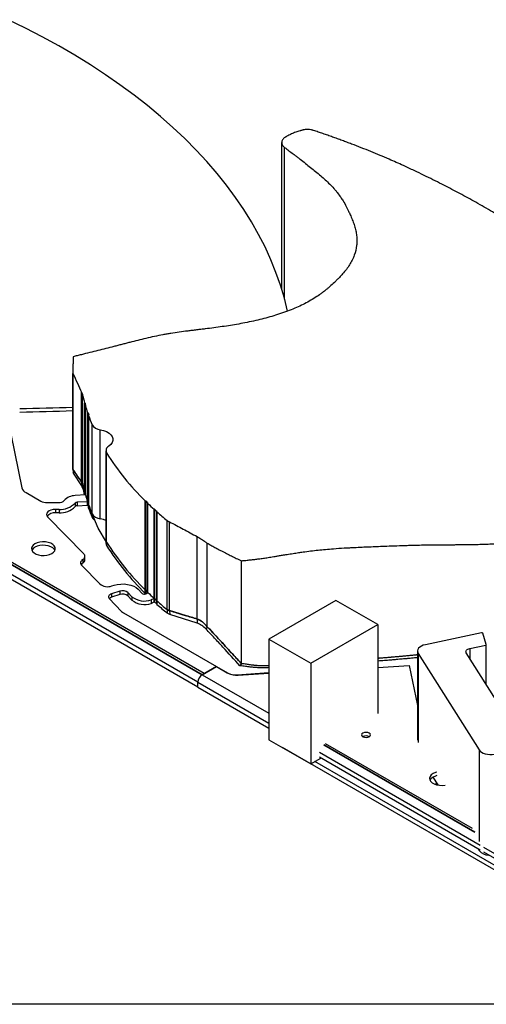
# Model space of a CAD drawing. Header units: inches. Extents: x 0.7 to 43.6, y 0.3 to 38.8.
# Tile 27 of 97: x 21.7 to 26.6, y 0.5 to 10.9. Entities that reach past the tile are written whole.
import ezdxf

# ---------------------------------------------------------------- set-up
doc = ezdxf.new("R2010")
doc.units = ezdxf.units.IN
doc.header["$MEASUREMENT"] = 0
doc.layers.add('SID-M-S', color=90, linetype='Continuous')

msp = doc.modelspace()

# ---------------------------------------------------------------- linework, layer by layer
at = {"color": 174, "linetype": 'Continuous', "lineweight": 25}
msp.add_line((43.31243, 0.500004), (0.68743, 0.500004), dxfattribs=at)
at = {"layer": 'SID-M-S'}
for p, q in [((24.433705, 9.586619), (24.433705, 8.043404)), ((24.464954, 7.935558), (24.464954, 9.534829)), ((22.231765, 7.185672), (22.231765, 7.160576)), ((22.231616, 7.158719), (22.231616, 6.146683)), ((22.232392, 6.142868), (22.232392, 7.153725)), ((22.323373, 6.009562), (22.323373, 6.953429)), ((22.335107, 5.984688), (22.335107, 6.92371)), ((22.354797, 5.904945), (22.354797, 6.843967)), ((22.357548, 5.902221), (22.357548, 6.841243)), ((22.360301, 5.899492), (22.360301, 6.838514)), ((22.363469, 5.874033), (22.363469, 6.813055)), ((22.366193, 6.815743), (22.366193, 6.817134)), ((22.386347, 5.800827), (22.386347, 6.739849)), ((22.391927, 5.79742), (22.391927, 6.736442)), ((22.396855, 6.709793), (22.396855, 5.770771)), ((22.39698, 5.769983), (22.39698, 6.709005)), ((22.398962, 6.713522), (22.398962, 6.715178)), ((22.43427, 5.673091), (22.43427, 6.612113)), ((22.52076, 5.620661), (22.52076, 6.559683)), ((21.580882, 6.49779), (21.69514, 5.94646)), ((22.580149, 6.338191), (22.580149, 5.399169)), ((22.587347, 5.375036), (22.587347, 6.314058)), ((22.231641, 6.145791), (22.234741, 6.107271)), ((22.232392, 6.142868), (22.232156, 6.146691)), ((22.232392, 6.142868), (22.232198, 6.14602)), ((22.232392, 6.142868), (22.236867, 6.101779)), ((22.2344, 6.111502), (22.234495, 6.110009)), ((22.236867, 6.101779), (22.235221, 6.10749)), ((22.327084, 5.968332), (22.236867, 6.101779)), ((22.335107, 5.984688), (22.323373, 6.009562)), ((22.323373, 6.009562), (22.327084, 5.968332)), ((22.335107, 5.947944), (22.327084, 5.968332)), ((22.335107, 5.984688), (22.335107, 5.947944)), ((23.594954, 3.975354), (20.289229, 5.883708)), ((20.289229, 5.883708), (23.594954, 3.975354)), ((23.615706, 3.987333), (20.309981, 5.895687)), ((21.738012, 5.895516), (21.892787, 5.806167)), ((22.363469, 5.874033), (22.255568, 5.864694)), ((22.35899, 5.889475), (22.354797, 5.904945)), ((22.354797, 5.873282), (22.354797, 5.904945)), ((22.357548, 5.87352), (22.357548, 5.894795)), ((22.363469, 5.874033), (22.35899, 5.889475)), ((22.360301, 5.873759), (22.360301, 5.884956)), ((23.548992, 3.895745), (20.243268, 5.804099)), ((23.548992, 3.844711), (20.243268, 5.753065)), ((21.960895, 5.790281), (22.08374, 5.791519)), ((22.086178, 5.719522), (22.047351, 5.719131)), ((22.047351, 5.719131), (22.047351, 5.682387)), ((22.086178, 5.719522), (22.086178, 5.682777)), ((22.255096, 5.784903), (22.255096, 5.748159)), ((22.386581, 5.800128), (22.276558, 5.79361)), ((22.276558, 5.79361), (22.277618, 5.793621)), ((22.277618, 5.793621), (22.277618, 5.756877)), ((22.277618, 5.756929), (22.386581, 5.763384)), ((22.391521, 5.785389), (22.386347, 5.800827)), ((22.386581, 5.800128), (22.386364, 5.800825)), ((22.386581, 5.763384), (22.386581, 5.800128)), ((22.39698, 5.769983), (22.391521, 5.785389)), ((22.391927, 5.760675), (22.391927, 5.784244)), ((22.396855, 5.770337), (22.396855, 5.734027)), ((22.39698, 5.733239), (22.39698, 5.769983)), ((22.99458, 4.869981), (22.99458, 5.809003)), ((22.998905, 4.868022), (22.998905, 5.807044)), ((23.003215, 4.866077), (23.003215, 5.805099)), ((23.02236, 4.842959), (23.02236, 5.781981)), ((23.022427, 5.782044), (23.022427, 5.786508)), ((23.088729, 4.780933), (23.088729, 5.719954)), ((23.096046, 4.77894), (23.096046, 5.717962)), ((21.967202, 5.638127), (22.346705, 5.251394)), ((22.086178, 5.682777), (22.047351, 5.682387)), ((22.497174, 5.52173), (22.43427, 5.673091)), ((22.43427, 5.636346), (22.43427, 5.673091)), ((23.116091, 4.760644), (23.116091, 5.699666)), ((23.117028, 5.695797), (23.117028, 4.756775)), ((23.118212, 4.75444), (23.118212, 5.693462)), ((22.587347, 5.375036), (22.497174, 5.52173)), ((23.225588, 4.662883), (23.225588, 5.601905)), ((23.252476, 4.65145), (23.252476, 5.587402)), ((23.543014, 4.562745), (23.543014, 5.432326)), ((22.580149, 5.386745), (22.580149, 5.362425)), ((22.587347, 5.375036), (22.587347, 5.338292)), ((23.648849, 4.481761), (23.648849, 5.363303)), ((22.358917, 5.187902), (22.358917, 5.224647)), ((22.32461, 5.12643), (22.51512, 4.932291)), ((22.335657, 5.188912), (22.335657, 5.152168)), ((24.008764, 4.093659), (24.008764, 5.177031)), ((22.64248, 4.911577), (22.666305, 4.9192)), ((22.615079, 4.779812), (22.745693, 4.643783)), ((22.726904, 4.856848), (22.639442, 4.82886)), ((22.639442, 4.82886), (22.639442, 4.792116)), ((22.726904, 4.820104), (22.639442, 4.792116)), ((22.726904, 4.856848), (22.726904, 4.820104)), ((22.854343, 4.798547), (22.811868, 4.842783)), ((22.811868, 4.842783), (22.811868, 4.806039)), ((22.854343, 4.761803), (22.811868, 4.806039)), ((22.854343, 4.798547), (22.854343, 4.761803)), ((22.921198, 4.877007), (22.962982, 4.833491)), ((23.008345, 4.856427), (22.99458, 4.869981)), ((22.99458, 4.833236), (22.99458, 4.869981)), ((22.996996, 4.827874), (23.000633, 4.829041)), ((22.998905, 4.831277), (22.998905, 4.865722)), ((23.000633, 4.829041), (23.02236, 4.842959)), ((23.003215, 4.830696), (23.003215, 4.861478)), ((23.02236, 4.842959), (23.008345, 4.856427)), ((23.088729, 4.780933), (23.058471, 4.764861)), ((23.088729, 4.780933), (23.088729, 4.744188)), ((23.103348, 4.767641), (23.088729, 4.780933)), ((23.088729, 4.744188), (23.088729, 4.780933)), ((23.058471, 4.764861), (23.058471, 4.728117)), ((23.058471, 4.728117), (23.088729, 4.744188)), ((23.096046, 4.742195), (23.096046, 4.77428)), ((23.118212, 4.75444), (23.103348, 4.767641)), ((23.116091, 4.723899), (23.116091, 4.756323)), ((23.117028, 4.755491), (23.117028, 4.72003)), ((23.118212, 4.717695), (23.118212, 4.75444)), ((25.005632, 4.759258), (24.298525, 4.351054)), ((25.447927, 4.503926), (25.005632, 4.759258)), ((22.766632, 4.627742), (23.745839, 4.062458)), ((23.225588, 4.662883), (23.225588, 4.626138)), ((23.252476, 4.65145), (23.225588, 4.662883)), ((23.255826, 4.610071), (23.225588, 4.626138)), ((23.543014, 4.562745), (23.252476, 4.65145)), ((23.252476, 4.65145), (23.255826, 4.610071)), ((23.541919, 4.51974), (23.255826, 4.610071)), ((23.543014, 4.562745), (23.541919, 4.51974)), ((23.648849, 4.481761), (23.637157, 4.455443)), ((24.74082, 4.095722), (25.447927, 4.503926)), ((25.447927, 4.503926), (25.447927, 3.564904)), ((26.541332, 4.416573), (25.948904, 4.292095)), ((26.591614, 4.294016), (26.554592, 4.412176)), ((24.298525, 4.351054), (24.74082, 4.095722)), ((24.298525, 4.351054), (24.298525, 3.289551)), ((26.41818, 4.252472), (26.585194, 4.287564)), ((26.585194, 4.287564), (26.585194, 3.882081)), ((25.866656, 4.224286), (25.866656, 3.285264)), ((25.874195, 4.199605), (26.515482, 3.182469)), ((25.874195, 4.199605), (25.874195, 3.260583)), ((26.915232, 3.358613), (26.380825, 4.206227)), ((26.41818, 4.252472), (26.41818, 4.146979)), ((23.745839, 4.062458), (23.594954, 3.975354)), ((23.594954, 3.975354), (23.745839, 4.062458)), ((23.745839, 4.062458), (23.594954, 3.975354)), ((23.745839, 4.062458), (23.859907, 3.996607)), ((23.745839, 4.062458), (23.870658, 3.990401)), ((24.008764, 4.093657), (23.993402, 4.070678)), ((24.74082, 4.095722), (24.74082, 3.034219)), ((25.447927, 4.051169), (25.779329, 4.074079)), ((25.779329, 4.074079), (25.866656, 3.652697)), ((23.594954, 3.975354), (23.615706, 3.987333)), ((23.594954, 3.975354), (24.298525, 3.569191)), ((23.594954, 3.975354), (24.298525, 3.569191)), ((23.963529, 3.97601), (24.298525, 3.999755)), ((23.973909, 3.969777), (24.298525, 3.992218)), ((23.548992, 3.844711), (23.548992, 3.895745)), ((23.548992, 3.844711), (23.548992, 3.895745)), ((23.548992, 3.844711), (23.548992, 3.895745)), ((23.548992, 3.895745), (24.298525, 3.463049)), ((23.548992, 3.895745), (24.298525, 3.463049)), ((23.548992, 3.844711), (24.298525, 3.412015)), ((23.548992, 3.844711), (24.298525, 3.412015)), ((25.290684, 3.322987), (25.289414, 3.322224)), ((24.298525, 3.289551), (24.74082, 3.034219)), ((24.876938, 3.23528), (26.469961, 2.315647)), ((26.469961, 2.315647), (24.876938, 3.23528)), ((26.446211, 2.353318), (24.89769, 3.247259)), ((24.441714, 3.206873), (24.441714, 3.20689)), ((27.747438, 1.298519), (24.441714, 3.206873)), ((26.527528, 2.176273), (24.830976, 3.155671)), ((26.515482, 3.182469), (26.515482, 2.21697)), ((24.74082, 3.034219), (24.846889, 3.095451)), ((27.747438, 1.349552), (24.785007, 3.059728)), ((26.527528, 2.125239), (24.830976, 3.104637)), ((26.027926, 2.894271), (26.079363, 2.812688)), ((26.504353, 2.138618), (26.515482, 2.120965)), ((26.515482, 2.132193), (26.515482, 2.120965)), ((27.747438, 1.472034), (26.565769, 2.154196)), ((27.747438, 1.421), (26.565769, 2.103163))]:
    msp.add_line(p, q, dxfattribs=at)
at = {"layer": 'SID-M-S', "flags": 128}
for points in [[(24.495704, 7.810464), (24.462269, 7.945457), (24.421484, 8.08188), (24.37384, 8.21756), (24.319377, 8.352382), (24.258141, 8.486232), (24.190184, 8.618997), (24.115563, 8.750563), (24.034342, 8.880821), (23.94659, 9.009659), (23.85238, 9.136968), (23.751793, 9.262641), (23.644914, 9.386571), (23.531833, 9.508653), (23.412647, 9.628784), (23.287455, 9.746862), (23.156365, 9.862786), (23.019486, 9.97646), (22.876936, 10.087785), (22.728834, 10.196669), (22.575307, 10.30302), (22.416484, 10.406745), (22.2525, 10.50776), (22.083493, 10.605976), (21.909607, 10.701312), (21.730989, 10.793686), (21.547791, 10.883021)], [(22.52076, 6.559683), (22.555409, 6.551598), (22.586591, 6.539706), (22.61307, 6.524481), (22.633791, 6.506526), (22.647932, 6.486555), (22.654932, 6.465362), (22.654512, 6.443789), (22.646688, 6.422692), (22.631772, 6.40291), (22.610356, 6.385229)], [(22.047351, 5.719131), (22.023371, 5.717085), (22.001095, 5.711567), (21.982004, 5.702944), (21.967367, 5.691789), (21.958158, 5.678844), (21.95499, 5.66497), (21.958073, 5.65109), (21.967202, 5.638127)], [(22.39698, 5.769983), (22.396886, 5.770378), (22.396855, 5.770771)], [(22.39698, 5.769983), (22.396886, 5.770378), (22.396855, 5.770771)], [(22.39698, 5.733239), (22.396886, 5.733634), (22.396855, 5.734027)], [(22.580149, 5.603582), (22.555409, 5.612576), (22.52076, 5.620661)], [(22.580149, 5.603582), (22.555409, 5.612576), (22.52076, 5.620661)], [(21.832136, 5.356308), (21.813478, 5.342559), (21.801061, 5.326632), (21.795607, 5.309453), (21.797434, 5.292019), (21.806435, 5.275344), (21.822087, 5.260397), (21.84348, 5.248047), (21.869372, 5.239012), (21.898256, 5.233815), (21.928456, 5.232761), (21.958215, 5.235909), (21.985804, 5.243077), (22.00962, 5.253849), (22.028279, 5.267597), (22.040696, 5.283524), (22.046149, 5.300704), (22.044323, 5.318138), (22.035322, 5.334813), (22.01967, 5.349759), (21.998277, 5.362109), (21.972385, 5.371145), (21.9435, 5.376341), (21.913301, 5.377396), (21.883542, 5.374247), (21.855952, 5.367079), (21.832136, 5.356308)], [(22.042276, 5.286706), (22.035322, 5.298068), (22.01967, 5.313015), (21.998277, 5.325365), (21.972385, 5.334401), (21.9435, 5.339597), (21.913301, 5.340651), (21.883542, 5.337503), (21.855952, 5.330335), (21.832136, 5.319564)], [(22.666305, 4.9192), (22.700045, 4.927619), (22.735981, 4.932076), (22.772733, 4.9324), (22.808889, 4.928579), (22.843058, 4.920759), (22.873928, 4.909241), (22.900313, 4.894468), (22.921198, 4.877007)], [(22.639442, 4.82886), (22.62936, 4.824842), (22.620829, 4.819764), (22.614179, 4.813824), (22.609663, 4.807249), (22.607457, 4.800292), (22.607644, 4.793219), (22.610218, 4.786304), (22.615079, 4.779812)], [(25.948904, 4.292095), (25.92681, 4.285977), (25.907208, 4.277489), (25.890851, 4.266955), (25.878368, 4.254782), (25.870239, 4.241438), (25.866775, 4.227434), (25.868111, 4.213309), (25.874195, 4.199605)], [(26.585194, 4.287564), (26.586778, 4.287991), (26.58821, 4.28857), (26.589445, 4.289285), (26.590445, 4.290113), (26.59118, 4.291029), (26.591627, 4.292005), (26.591773, 4.293011), (26.591614, 4.294016)], [(26.380825, 4.206227), (26.377784, 4.213078), (26.377116, 4.220141), (26.378847, 4.227143), (26.382912, 4.233815), (26.389153, 4.239902), (26.397332, 4.245168), (26.407133, 4.249413), (26.41818, 4.252472)], [(25.290684, 3.359731), (25.280523, 3.350952), (25.276955, 3.340596), (25.280523, 3.330241), (25.290684, 3.321462), (25.305891, 3.315596), (25.32383, 3.313536), (25.341768, 3.315596), (25.356975, 3.321462), (25.367137, 3.330241), (25.370705, 3.340596), (25.367137, 3.350952), (25.356975, 3.359731), (25.341768, 3.365597), (25.32383, 3.367657), (25.305891, 3.365597), (25.290684, 3.359731)], [(26.515482, 3.182469), (26.52608, 3.169714), (26.540784, 3.158398), (26.55903, 3.148955), (26.580117, 3.141749), (26.603233, 3.137056), (26.627492, 3.135057), (26.651959, 3.135828), (26.675697, 3.13934)], [(26.030583, 2.932596), (26.011924, 2.918848), (25.999507, 2.902921), (25.994054, 2.885741), (25.995881, 2.868307), (26.004881, 2.851632), (26.020533, 2.836686), (26.041927, 2.824336), (26.067818, 2.8153), (26.096703, 2.810104), (26.126902, 2.809049), (26.156662, 2.812198), (26.156871, 2.812235)], [(26.071112, 2.948257), (26.054399, 2.943368), (26.030583, 2.932596)], [(26.071112, 2.911512), (26.054399, 2.906623), (26.030583, 2.895852)], [(26.071112, 2.825776), (26.054399, 2.820887), (26.052268, 2.820126)]]:
    msp.add_lwpolyline(points, dxfattribs=at)
at = {"layer": 'SID-M-S'}
for centre, radius, start, end in [((24.096128, 7.316216), 1.804233, 192.5650077, 195.1736487), ((21.304507, 30.495861), 23.716359, 270.8855168, 272.2407106), ((21.304507, 30.459117), 23.716359, 270.8855168, 272.2407106), ((22.359144, 6.845606), 0.004646, 200.6660068, 249.9129212), ((22.355955, 6.836883), 0.004642, 20.5718332, 69.9327747), ((24.127498, 7.313987), 1.830043, 195.0591052, 195.7534157), ((22.362493, 6.816655), 0.00373, 285.1611523, 7.3836936), ((24.154617, 7.332647), 1.86499, 196.1768644, 198.5332971), ((22.386182, 6.733307), 0.006545, 28.6216469, 88.5527883), ((24.183358, 7.317332), 1.883258, 197.965823, 198.6472398), ((22.399799, 6.709784), 0.002924, 128.5209528, 195.4508945), ((24.232389, 7.359761), 1.947359, 199.5222975, 202.5772936), ((22.396164, 6.714355), 0.002916, 308.457223, 16.384717), ((22.528277, 6.669636), 0.110209, 211.4628639, 266.0889457), ((22.632381, 6.338804), 0.051385, 115.3799788, 208.7875714), ((24.869922, 7.737823), 2.690214, 211.9539964, 225.8054006), ((21.774028, 5.969337), 0.082138, 196.1714443, 243.9929113), ((24.096128, 6.377194), 1.804233, 192.5650077, 195.1736487), ((24.096128, 6.377194), 1.804233, 192.5650077, 195.1736487), ((24.096128, 6.377194), 1.804233, 192.5650077, 195.1736487), ((24.095308, 6.340257), 1.80339, 192.5647025, 195.0111572), ((22.258758, 5.701958), 0.162767, 91.1231033, 136.8294069), ((22.359144, 5.906584), 0.004646, 200.6646889, 249.916561), ((22.359143, 5.906584), 0.004646, 200.6628349, 249.9174869), ((22.355955, 5.897861), 0.004642, 20.5718332, 69.9327747), ((22.355956, 5.897862), 0.004641, 20.5662691, 69.9355541), ((24.116225, 6.371883), 1.818356, 195.0576015, 195.437136), ((24.12299, 6.373737), 1.825372, 195.0586192, 195.4366955), ((24.154617, 6.393625), 1.86499, 196.1768644, 198.5332971), ((24.154617, 6.393625), 1.86499, 196.1768644, 198.5332971), ((24.154617, 6.393625), 1.86499, 196.1768644, 198.5332971), ((21.95678, 5.926587), 0.136368, 242.0129582, 271.7292083), ((22.088114, 5.863846), 0.072459, 266.5394231, 315.7874339), ((22.099296, 5.936528), 0.217402, 266.5408324, 315.7782381), ((22.099296, 5.899784), 0.217402, 266.5408324, 315.7782381), ((22.27587, 5.764687), 0.028987, 86.5408324, 135.7782381), ((22.27587, 5.727943), 0.028987, 86.5408324, 135.7782381), ((22.386182, 5.794285), 0.006545, 28.6216469, 88.5527883), ((22.386182, 5.794285), 0.006545, 28.6216469, 88.5527883), ((22.386251, 5.757601), 0.006455, 28.4426578, 87.0669153), ((24.181454, 6.377686), 1.881254, 197.9656195, 198.4460438), ((24.181454, 6.377686), 1.881254, 197.9656195, 198.4460438), ((24.181454, 6.340941), 1.881254, 197.9656195, 198.4460438), ((24.232389, 6.420739), 1.947359, 199.5222975, 202.5772936), ((24.232389, 6.420739), 1.947359, 199.5222975, 202.5772936), ((24.232389, 6.420739), 1.947359, 199.5222975, 202.5772936), ((24.232389, 6.383995), 1.947359, 199.5222975, 202.5772936), ((22.999977, 5.815164), 0.008191, 228.7855313, 262.4816238), ((22.997826, 5.798901), 0.008213, 48.989987, 82.4500878), ((25.240064, 8.097359), 3.202803, 225.7009521, 226.1792157), ((23.020569, 5.784271), 0.002908, 308.0328744, 50.274907), ((25.30263, 8.155349), 3.291277, 226.146084, 227.72753), ((23.089931, 5.709939), 0.010088, 52.6860065, 96.8409301), ((25.364804, 8.183528), 3.350564, 227.3804505, 227.8445451), ((22.03809, 5.581846), 0.100966, 84.7371355, 140.1804648), ((22.528277, 5.730614), 0.110209, 211.4628639, 266.0889457), ((22.528277, 5.730614), 0.110209, 211.4628639, 266.0889457), ((22.4982, 5.666188), 0.070552, 205.02262, 236.5208378), ((23.114295, 5.697324), 0.002951, 345.138015, 52.5172937), ((23.120003, 5.695811), 0.002954, 165.165148, 232.6753399), ((25.466197, 8.338386), 3.536758, 228.4034963, 230.6896555), ((21.864715, 5.254528), 0.072739, 116.6080204, 153.7445382), ((22.625708, 5.399617), 0.045561, 180.563382, 212.649801), ((22.625708, 5.399617), 0.045561, 180.563382, 212.649801), ((22.625708, 5.362873), 0.045561, 180.563382, 212.649801), ((24.869922, 6.798801), 2.690214, 211.9539964, 225.8054006), ((24.869922, 6.798801), 2.690214, 211.9539964, 225.8054006), ((24.869922, 6.798801), 2.690214, 211.9539964, 225.8054006), ((24.869922, 6.762056), 2.690214, 211.9539964, 225.8054006), ((22.319911, 5.223914), 0.03838, 294.2213954, 45.7251819), ((22.351403, 5.15391), 0.03838, 114.2213954, 225.7251819), ((22.365762, 5.103752), 0.057012, 121.8738184, 146.9978459), ((22.314047, 5.19167), 0.045027, 298.6809991, 355.2000207), ((22.597756, 5.038483), 0.134557, 232.1109912, 289.4134253), ((22.655702, 4.735631), 0.058779, 106.0597556, 132.5723051), ((22.756642, 4.77283), 0.089126, 51.710143, 109.4914563), ((22.756642, 4.736085), 0.089126, 51.710143, 109.4914563), ((22.9869, 4.966478), 0.213944, 231.7141775, 289.5441988), ((22.985074, 4.861478), 0.035656, 231.7133445, 289.5332791), ((22.999977, 4.876142), 0.008191, 228.7855313, 262.4816238), ((22.999977, 4.876142), 0.008191, 228.7855313, 262.4816238), ((22.999977, 4.839398), 0.008191, 228.7855313, 262.4816238), ((22.997826, 4.85988), 0.008213, 48.989987, 82.4500878), ((22.997826, 4.85988), 0.008213, 48.989987, 82.4500878), ((22.997472, 4.822012), 0.009375, 59.3512963, 81.2058187), ((25.240064, 7.158337), 3.202803, 225.7009521, 226.1792157), ((25.240064, 7.158337), 3.202803, 225.7009521, 226.1792157), ((25.30263, 7.216327), 3.291277, 226.146084, 227.72753), ((25.30263, 7.216327), 3.291277, 226.146084, 227.72753), ((25.30263, 7.216327), 3.291277, 226.146084, 227.72753), ((25.30263, 7.216327), 3.291277, 226.146084, 227.72753), ((23.089931, 4.770917), 0.010088, 52.6860093, 96.8409273), ((23.089931, 4.770917), 0.010088, 52.6860044, 96.8409312), ((25.364794, 7.244496), 3.35055, 227.3804494, 227.8445461), ((25.364799, 7.244501), 3.350557, 227.3804502, 227.8445458), ((22.9869, 4.929734), 0.213944, 231.7141775, 289.5441988), ((23.089931, 4.734172), 0.010088, 52.6860003, 96.840934), ((25.364799, 7.207757), 3.350557, 227.3804502, 227.8445458), ((23.113638, 4.75782), 0.00374, 25.0101363, 49.0189755), ((23.113638, 4.75782), 0.00374, 25.010136, 49.0189758), ((23.113638, 4.721076), 0.00374, 25.010136, 49.0189758), ((23.120121, 4.756876), 0.003095, 181.8727752, 231.9127953), ((23.120121, 4.756876), 0.003095, 181.8727752, 231.9127953), ((23.120121, 4.720132), 0.003095, 181.8727752, 231.9127953), ((25.466197, 7.399364), 3.536758, 228.4034963, 230.6896555), ((25.466197, 7.399364), 3.536758, 228.4034963, 230.6896555), ((25.466197, 7.399364), 3.536758, 228.4034963, 230.6896555), ((25.466197, 7.362619), 3.536758, 228.4034963, 230.6896555), ((22.812905, 4.709832), 0.094234, 224.4993818, 240.5901298), ((26.545038, 4.405555), 0.011624, 34.7187248, 108.5898718), ((23.648781, 3.891204), 0.099892, 122.6054783, 177.3945215), ((23.648781, 3.891204), 0.099892, 122.6054783, 177.3945215), ((23.648781, 3.891204), 0.099892, 122.6054783, 177.3945215), ((23.94661, 4.161841), 0.1866, 242.3127804, 275.2022408), ((23.957321, 4.155503), 0.186465, 242.3047531, 275.1038032), ((25.323774, 3.261419), 0.069896, 60.4505302, 118.2564134), ((26.063162, 2.830817), 0.072739, 116.6080204, 153.7445382), ((26.616915, 2.20743), 0.133284, 220.4453558, 269.618939)]:
    msp.add_arc(centre, radius, start, end, dxfattribs=at)
for points, knots in [([(24.65064, 9.717755), (24.645387, 9.716288), (24.637509, 9.714088), (24.621936, 9.709481), (24.596439, 9.701329), (24.559547, 9.687776), (24.524814, 9.672461), (24.501771, 9.660893), (24.488959, 9.65407), (24.482717, 9.650562), (24.479597, 9.648809)], [0, 0, 0, 0, 0.083524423, 0.1252747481, 0.2504825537, 0.5006329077, 0.7505007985, 0.8753115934, 0.937673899, 1, 1, 1, 1]), ([(24.769641, 9.715203), (24.767409, 9.715913), (24.762939, 9.717336), (24.753615, 9.719776), (24.736627, 9.723233), (24.710924, 9.725575), (24.684947, 9.724342), (24.667436, 9.721633), (24.657707, 9.719595), (24.652995, 9.718368), (24.65064, 9.717755)], [0, 0, 0, 0, 0.0618471, 0.123860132, 0.248268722, 0.498158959, 0.748996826, 0.874568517, 0.93731688, 1, 1, 1, 1]), ([(28.70854, 6.072611), (28.708144, 6.07517), (28.707316, 6.080518), (28.70617, 6.088892), (28.705022, 6.097961), (28.703657, 6.10968), (28.702072, 6.12472), (28.699815, 6.14824), (28.697318, 6.177005), (28.694786, 6.207195), (28.692628, 6.232286), (28.690326, 6.258128), (28.686304, 6.300468), (28.679683, 6.359143), (28.668784, 6.429689), (28.653474, 6.499155), (28.633367, 6.56901), (28.608915, 6.638116), (28.580119, 6.70788), (28.548513, 6.776334), (28.514178, 6.846136), (28.478935, 6.914724), (28.442044, 6.98406), (28.40484, 7.052285), (28.367239, 7.120058), (28.329362, 7.187761), (28.291133, 7.255479), (28.238845, 7.346364), (28.18451, 7.437023), (28.126361, 7.527849), (28.066439, 7.616675), (28.00281, 7.70333), (27.934721, 7.787106), (27.863222, 7.8697), (27.765958, 7.973194), (27.662471, 8.074241), (27.576424, 8.154489), (27.512714, 8.212478), (27.448171, 8.270197), (27.361237, 8.346558), (27.247626, 8.442966), (27.128371, 8.537914), (27.028518, 8.612585), (26.95349, 8.666255), (26.877088, 8.718309), (26.77242, 8.786411), (26.633902, 8.870956), (26.463987, 8.967646), (26.291961, 9.060449), (26.117761, 9.15123), (25.964226, 9.228001), (25.828813, 9.293072), (25.706103, 9.350112), (25.554511, 9.417712), (25.372893, 9.493778), (25.223174, 9.552432), (25.121464, 9.590781), (25.071428, 9.609372), (25.021325, 9.627714), (24.970726, 9.645948), (24.9201, 9.663888), (24.869386, 9.68153), (24.819365, 9.69863), (24.786113, 9.709713), (24.769641, 9.715203)], [0, 0, 0, 0, 0.001720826, 0.003596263, 0.005626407, 0.007811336, 0.011463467, 0.01571883, 0.023588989, 0.030754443, 0.035963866, 0.0404158, 0.048086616, 0.064365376, 0.079797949, 0.095518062, 0.111256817, 0.127216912, 0.142751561, 0.159286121, 0.174664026, 0.191352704, 0.207203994, 0.223246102, 0.239260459, 0.254869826, 0.270899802, 0.286965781, 0.319014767, 0.33514839, 0.351820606, 0.382860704, 0.398164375, 0.413796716, 0.44470053, 0.477005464, 0.492408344, 0.507914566, 0.522998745, 0.538424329, 0.569117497, 0.601091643, 0.616959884, 0.632297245, 0.647281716, 0.662654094, 0.693273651, 0.725205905, 0.754893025, 0.78430742, 0.815944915, 0.833425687, 0.852431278, 0.87685978, 0.907484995, 0.939176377, 0.946811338, 0.954458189, 0.962184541, 0.969751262, 0.977522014, 0.985153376, 0.992645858, 1, 1, 1, 1]), ([(24.479597, 9.648809), (24.477971, 9.647863), (24.474722, 9.645971), (24.468614, 9.641987), (24.458737, 9.634678), (24.447167, 9.623244), (24.437797, 9.608399), (24.433065, 9.592188), (24.433992, 9.575063), (24.44084, 9.559187), (24.449993, 9.547755), (24.457983, 9.540158), (24.462629, 9.536607), (24.464954, 9.534829)], [0, 0, 0, 0, 0.03195282, 0.063856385, 0.127487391, 0.253968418, 0.379492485, 0.504270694, 0.645899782, 0.787199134, 0.893379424, 0.946635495, 1, 1, 1, 1]), ([(24.464954, 9.534829), (24.472443, 9.529348), (24.487428, 9.51838), (24.50978, 9.501858), (24.532054, 9.485273), (24.55424, 9.468622), (24.577952, 9.450687), (24.603065, 9.431529), (24.639186, 9.403708), (24.684252, 9.368458), (24.737991, 9.325566), (24.791833, 9.281683), (24.844077, 9.237887), (24.894179, 9.193661), (24.940665, 9.149552), (24.97683, 9.11168), (25.003619, 9.080832), (25.02862, 9.049894), (25.054812, 9.013772), (25.085519, 8.966016), (25.109361, 8.92387), (25.129422, 8.884645), (25.145464, 8.851155), (25.164007, 8.809802), (25.183963, 8.761253), (25.202198, 8.709076), (25.216156, 8.657764), (25.223742, 8.614984), (25.226984, 8.580846), (25.22795, 8.553689), (25.227168, 8.527082), (25.222389, 8.474862), (25.208153, 8.415551), (25.17909, 8.348345), (25.150688, 8.298683), (25.116531, 8.250033), (25.080166, 8.205696), (25.0462, 8.168565), (25.016837, 8.138617), (24.983215, 8.105912), (24.949634, 8.075245), (24.916343, 8.046904), (24.889743, 8.025295), (24.862064, 8.003986), (24.822948, 7.975589), (24.773217, 7.942511), (24.709689, 7.905335), (24.642487, 7.871078), (24.571024, 7.839002), (24.49363, 7.808284), (24.412728, 7.779932), (24.30248, 7.745704), (24.1883, 7.715906), (24.070786, 7.690461), (23.953002, 7.668045), (23.836209, 7.649624), (23.717974, 7.633756), (23.643014, 7.624445), (23.582304, 7.617109), (23.535413, 7.611466), (23.488975, 7.605807), (23.427963, 7.598186), (23.354001, 7.588409), (23.280401, 7.577435), (23.222899, 7.567799), (23.164916, 7.557253), (23.091227, 7.542363), (23.003565, 7.522624), (22.91703, 7.501659), (22.846377, 7.483749), (22.789474, 7.469096), (22.747331, 7.45819), (22.705318, 7.447332), (22.649177, 7.432917), (22.550441, 7.407809), (22.436527, 7.379275), (22.335534, 7.354078), (22.277957, 7.339705), (22.249565, 7.332599), (22.23648, 7.329324)], [0, 0, 0, 0, 0.006193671, 0.012393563, 0.018599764, 0.024812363, 0.031031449, 0.038617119, 0.046127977, 0.061878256, 0.077486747, 0.093092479, 0.109588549, 0.124662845, 0.13997136, 0.155386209, 0.163015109, 0.170583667, 0.185671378, 0.197741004, 0.215772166, 0.224993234, 0.234026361, 0.246598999, 0.262890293, 0.278290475, 0.293812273, 0.308955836, 0.31642065, 0.324140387, 0.333050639, 0.340022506, 0.370534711, 0.385957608, 0.401438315, 0.416892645, 0.432502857, 0.444941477, 0.454139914, 0.463031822, 0.47868171, 0.486318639, 0.493410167, 0.502199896, 0.509946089, 0.525595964, 0.541033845, 0.556242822, 0.571480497, 0.587370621, 0.6043215, 0.619927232, 0.651466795, 0.668400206, 0.684195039, 0.714972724, 0.730368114, 0.746366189, 0.754243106, 0.762136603, 0.770899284, 0.778552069, 0.794108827, 0.80975924, 0.817477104, 0.824773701, 0.840894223, 0.857453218, 0.8729595, 0.888958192, 0.896974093, 0.904872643, 0.912612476, 0.920549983, 0.936343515, 0.967871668, 0.984150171, 0.992694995, 1, 1, 1, 1]), ([(22.23648, 7.329324), (22.236172, 7.322369), (22.235556, 7.308457), (22.234582, 7.287597), (22.233663, 7.266742), (22.232763, 7.242737), (22.232032, 7.216409), (22.231664, 7.18859), (22.231879, 7.170879), (22.231981, 7.162439)], [0, 0, 0, 0, 0.125054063, 0.250108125, 0.375064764, 0.500006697, 0.681656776, 0.848315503, 1, 1, 1, 1]), ([(22.231981, 7.162439), (22.231878, 7.161819), (22.231675, 7.160601), (22.231584, 7.158795), (22.231665, 7.15705), (22.231911, 7.155361), (22.232233, 7.154265), (22.232392, 7.153725)], [0, 0, 0, 0, 0.213539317, 0.419631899, 0.618920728, 0.812116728, 1, 1, 1, 1]), ([(22.232392, 7.153725), (22.248047, 7.119229), (22.278349, 7.052459), (22.308702, 6.985698), (22.323373, 6.953429)], [0, 0, 0, 0, 0.5166508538, 1, 1, 1, 1]), ([(22.323373, 6.953429), (22.324137, 6.951849), (22.325675, 6.948669), (22.327805, 6.943838), (22.329824, 6.938926), (22.331715, 6.93393), (22.333495, 6.928852), (22.334568, 6.925432), (22.335107, 6.92371)], [0, 0, 0, 0, 0.1613949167, 0.3248310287, 0.4903604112, 0.6580331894, 0.8278975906, 1, 1, 1, 1]), ([(22.231632, 6.14588), (22.231687, 6.145342), (22.231797, 6.144282), (22.232195, 6.143335), (22.232392, 6.142868)], [0, 0, 0, 0, 0.5076357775, 1, 1, 1, 1]), ([(22.323373, 6.009562), (22.306376, 6.034444), (22.276024, 6.078877), (22.245724, 6.123315), (22.232392, 6.142868)], [0, 0, 0, 0, 0.560000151, 1, 1, 1, 1]), ([(22.323373, 6.009562), (22.323937, 6.008778), (22.325071, 6.007202), (22.326688, 6.004601), (22.328252, 6.001807), (22.329756, 5.998802), (22.331198, 5.995592), (22.332574, 5.992169), (22.333889, 5.988549), (22.3347, 5.98598), (22.335107, 5.984688)], [0, 0, 0, 0, 0.120362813, 0.242079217, 0.365138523, 0.489527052, 0.615228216, 0.742222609, 0.870488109, 1, 1, 1, 1]), ([(22.323373, 6.009562), (22.323937, 6.008778), (22.325071, 6.007202), (22.326688, 6.004601), (22.328252, 6.001807), (22.329756, 5.998802), (22.331198, 5.995592), (22.332574, 5.992169), (22.333889, 5.988549), (22.3347, 5.98598), (22.335107, 5.984688)], [0, 0, 0, 0, 0.120362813, 0.242079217, 0.365138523, 0.489527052, 0.615228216, 0.742222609, 0.870488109, 1, 1, 1, 1]), ([(24.008764, 5.177031), (24.013806, 5.177561), (24.024727, 5.17871), (24.044615, 5.18076), (24.075313, 5.183894), (24.114991, 5.188031), (24.160572, 5.193275), (24.206062, 5.19917), (24.254188, 5.20608), (24.307635, 5.214365), (24.356958, 5.222385), (24.402294, 5.22986), (24.443839, 5.236715), (24.495021, 5.245076), (24.552096, 5.25415), (24.608353, 5.262669), (24.696096, 5.27525), (24.790496, 5.287118), (24.898245, 5.297858), (24.989844, 5.305391), (25.075094, 5.311002), (25.147839, 5.315092), (25.210539, 5.318324), (25.279961, 5.321602), (25.358696, 5.325013), (25.437144, 5.328242), (25.523684, 5.331726), (25.622022, 5.335489), (25.711212, 5.338549), (25.821215, 5.34185), (25.918433, 5.344147), (26.023671, 5.345591), (26.101843, 5.346247), (26.17188, 5.346606), (26.22568, 5.346844), (26.265078, 5.34704), (26.313436, 5.347322), (26.3684, 5.347785), (26.436412, 5.348689), (26.502736, 5.350006), (26.575724, 5.352226), (26.671751, 5.356289), (26.772115, 5.362331), (26.882589, 5.370958), (26.978844, 5.379794), (27.083483, 5.39089), (27.192081, 5.403936), (27.301096, 5.418413), (27.409059, 5.434314), (27.514485, 5.45174), (27.650151, 5.477088), (27.808794, 5.512717), (27.955037, 5.555067), (28.057083, 5.590712), (28.132373, 5.62014), (28.212614, 5.655048), (28.283518, 5.688923), (28.339095, 5.716939), (28.376002, 5.736062), (28.419558, 5.759231), (28.456904, 5.779925), (28.493375, 5.801083), (28.525338, 5.820249), (28.554959, 5.838986), (28.579157, 5.855016), (28.593865, 5.865029), (28.607843, 5.874768), (28.61665, 5.8811), (28.621028, 5.884248)], [0, 0, 0, 0, 0.003132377, 0.006783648, 0.012346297, 0.022184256, 0.031424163, 0.04074808, 0.050673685, 0.061729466, 0.074567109, 0.081989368, 0.090543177, 0.100973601, 0.114496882, 0.126721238, 0.136516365, 0.169748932, 0.185731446, 0.203331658, 0.226285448, 0.238162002, 0.247998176, 0.264755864, 0.280729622, 0.296250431, 0.312820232, 0.33374533, 0.35647977, 0.367422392, 0.401063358, 0.415937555, 0.431753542, 0.448841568, 0.458741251, 0.464633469, 0.472920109, 0.488296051, 0.498227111, 0.514494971, 0.528850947, 0.542891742, 0.573334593, 0.590499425, 0.611016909, 0.632891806, 0.655511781, 0.678801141, 0.70124949, 0.723597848, 0.74580686, 0.788380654, 0.827494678, 0.845614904, 0.861240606, 0.88304207, 0.906990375, 0.917470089, 0.928132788, 0.937296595, 0.953666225, 0.959762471, 0.968895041, 0.981828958, 0.986611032, 0.991403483, 0.995726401, 1, 1, 1, 1]), ([(23.225588, 5.601905), (23.226674, 5.60117), (23.228863, 5.599691), (23.232347, 5.597544), (23.236004, 5.595432), (23.239849, 5.593359), (23.243879, 5.591327), (23.248087, 5.589329), (23.251004, 5.588048), (23.252476, 5.587402)], [0, 0, 0, 0, 0.136065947, 0.274118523, 0.414331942, 0.556872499, 0.701898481, 0.849560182, 1, 1, 1, 1]), ([(23.252476, 5.587402), (23.275978, 5.574909), (23.323486, 5.549657), (23.395399, 5.511311), (23.468753, 5.472118), (23.518093, 5.44568), (23.543014, 5.432326)], [0, 0, 0, 0, 0.242211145, 0.4896146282, 0.7422108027, 1, 1, 1, 1]), ([(23.543014, 5.432326), (23.548674, 5.428735), (23.560401, 5.421293), (23.578439, 5.409656), (23.598546, 5.396557), (23.622147, 5.381017), (23.639331, 5.369617), (23.648849, 5.363303)], [0, 0, 0, 0, 0.15800815, 0.327406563, 0.508201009, 0.727608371, 1, 1, 1, 1]), ([(23.648849, 5.363303), (23.655375, 5.359581), (23.668509, 5.352092), (23.688506, 5.340892), (23.708874, 5.329626), (23.729625, 5.318303), (23.7601, 5.301889), (23.801245, 5.28019), (23.852338, 5.253946), (23.904062, 5.227977), (23.95584, 5.202466), (23.991021, 5.185558), (24.008764, 5.177031)], [0, 0, 0, 0, 0.05691289, 0.114535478, 0.172870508, 0.231920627, 0.291688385, 0.431458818, 0.577673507, 0.715988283, 0.856759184, 1, 1, 1, 1]), ([(23.225588, 4.662883), (23.226538, 4.662248), (23.228468, 4.66096), (23.231543, 4.659196), (23.234798, 4.657528), (23.239244, 4.655536), (23.245089, 4.653353), (23.249963, 4.652098), (23.252476, 4.651451)], [0, 0, 0, 0, 0.118401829, 0.240359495, 0.365833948, 0.494774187, 0.739546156, 1, 1, 1, 1]), ([(23.225588, 4.662883), (23.226538, 4.662248), (23.228468, 4.66096), (23.231543, 4.659196), (23.234798, 4.657528), (23.239244, 4.655536), (23.245089, 4.653353), (23.249963, 4.652098), (23.252476, 4.651451)], [0, 0, 0, 0, 0.118401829, 0.240359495, 0.365833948, 0.494774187, 0.739546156, 1, 1, 1, 1]), ([(23.543014, 4.562745), (23.500606, 4.575803), (23.458164, 4.588831), (23.415684, 4.60182), (23.385607, 4.611017), (23.35551, 4.620194), (23.325394, 4.629348), (23.301101, 4.636732), (23.276795, 4.6441), (23.252476, 4.65145)], [0.0489998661, 0.0489998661, 0.0489998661, 0.0489998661, 0.4068562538, 0.4068562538, 0.4068562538, 0.6602309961, 0.6602309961, 0.6602309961, 0.8646058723, 0.8646058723, 0.8646058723, 0.8646058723]), ([(23.252476, 4.65145), (23.276795, 4.6441), (23.301101, 4.636732), (23.325394, 4.629348), (23.35551, 4.620194), (23.385607, 4.611017), (23.415684, 4.60182), (23.458164, 4.588831), (23.500606, 4.575803), (23.543014, 4.562745)], [0.0489998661, 0.0489998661, 0.0489998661, 0.0489998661, 0.2533747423, 0.2533747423, 0.2533747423, 0.5067494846, 0.5067494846, 0.5067494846, 0.8646058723, 0.8646058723, 0.8646058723, 0.8646058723]), ([(23.637157, 4.455443), (23.621703, 4.470102), (23.590796, 4.499419), (23.558212, 4.512967), (23.541919, 4.51974)], [0, 0, 0, 0, 0.499996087, 1, 1, 1, 1]), ([(23.648849, 4.481761), (23.631808, 4.500164), (23.597659, 4.537045), (23.561253, 4.554167), (23.543014, 4.562745)], [0, 0, 0, 0, 0.498994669, 1, 1, 1, 1]), ([(23.543016, 4.562743), (23.544483, 4.562201), (23.547491, 4.561091), (23.552137, 4.559168), (23.557017, 4.556982), (23.562127, 4.554491), (23.567463, 4.551679), (23.573016, 4.548522), (23.57878, 4.545), (23.584745, 4.541091), (23.590901, 4.536779), (23.597911, 4.531542), (23.608971, 4.522686), (23.621115, 4.511684), (23.633086, 4.49952), (23.641459, 4.490415), (23.646517, 4.484492), (23.648849, 4.481761)], [0, 0, 0, 0, 0.040995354, 0.084055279, 0.129173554, 0.176339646, 0.225538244, 0.276748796, 0.329945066, 0.385094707, 0.44215888, 0.501091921, 0.580714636, 0.752041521, 0.846768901, 0.929343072, 1, 1, 1, 1]), ([(23.543016, 4.562743), (23.544483, 4.562201), (23.547491, 4.561091), (23.552137, 4.559168), (23.557017, 4.556982), (23.562127, 4.554491), (23.567463, 4.551679), (23.573016, 4.548522), (23.57878, 4.545), (23.584745, 4.541091), (23.590901, 4.536779), (23.597911, 4.531542), (23.608971, 4.522686), (23.621115, 4.511684), (23.633086, 4.49952), (23.641459, 4.490415), (23.646517, 4.484492), (23.648849, 4.481761)], [0, 0, 0, 0, 0.040995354, 0.084055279, 0.129173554, 0.176339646, 0.225538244, 0.276748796, 0.329945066, 0.385094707, 0.44215888, 0.501091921, 0.580714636, 0.752041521, 0.846768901, 0.929343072, 1, 1, 1, 1]), ([(23.648849, 4.481761), (23.70797, 4.41923), (23.767629, 4.354723), (23.857647, 4.257014), (23.887742, 4.224285), (23.948097, 4.158851), (23.978363, 4.126148), (24.008765, 4.093658)], [0, 0, 0, 0, 0.5, 0.5, 0.75, 0.75, 1, 1, 1, 1]), ([(23.648849, 4.481761), (23.70797, 4.41923), (23.767629, 4.354723), (23.857647, 4.257014), (23.887742, 4.224285), (23.948097, 4.158851), (23.978363, 4.126148), (24.008765, 4.093658)], [0, 0, 0, 0, 0.5, 0.5, 0.75, 0.75, 1, 1, 1, 1]), ([(24.008764, 4.093657), (23.968353, 4.13719), (23.887495, 4.224293), (23.767684, 4.35503), (23.688432, 4.439547), (23.648849, 4.481761)], [0, 0, 0, 0, 0.333374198, 0.667039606, 1, 1, 1, 1]), ([(23.993402, 4.070678), (23.933751, 4.136212), (23.844487, 4.234281), (23.725607, 4.36258), (23.666574, 4.424558), (23.637157, 4.455443)], [0, 0, 0, 0, 0.502621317, 0.752143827, 1, 1, 1, 1]), ([(25.866656, 4.184692), (25.861257, 4.184198), (25.843523, 4.182575), (25.816013, 4.180001), (25.788413, 4.177389), (25.767132, 4.175378), (25.74925, 4.173688), (25.731411, 4.172005), (25.709599, 4.169947), (25.67858, 4.167047), (25.643182, 4.163797), (25.609141, 4.160743), (25.580838, 4.158268), (25.553857, 4.155961), (25.51496, 4.152758), (25.4801, 4.149974), (25.453735, 4.148158), (25.447927, 4.147758)], [0, 0, 0, 0, 0.038689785, 0.127094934, 0.197165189, 0.236517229, 0.279624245, 0.32532681, 0.364378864, 0.435952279, 0.547632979, 0.61803081, 0.679850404, 0.750383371, 0.811295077, 0.958426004, 1, 1, 1, 1]), ([(25.866656, 4.184681), (25.859036, 4.183985), (25.831524, 4.181469), (25.798409, 4.178333), (25.766984, 4.175364), (25.749103, 4.173673), (25.731924, 4.172053), (25.685329, 4.167654), (25.617204, 4.161348), (25.531151, 4.154033), (25.477217, 4.149727), (25.451159, 4.147965), (25.447927, 4.147746)], [0, 0, 0, 0, 0.0546082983, 0.1971641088, 0.2373504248, 0.279845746, 0.325326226, 0.3604763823, 0.6138074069, 0.8135003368, 0.9768645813, 1, 1, 1, 1]), ([(25.866656, 4.184663), (25.851954, 4.183314), (25.806559, 4.179149), (25.75529, 4.174255), (25.7062, 4.169626), (25.672941, 4.166526), (25.636128, 4.163159), (25.601398, 4.160058), (25.571991, 4.157502), (25.543384, 4.155094), (25.50234, 4.151714), (25.470814, 4.149496), (25.447927, 4.147886)], [0, 0, 0, 0, 0.105366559, 0.325327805, 0.367487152, 0.457211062, 0.563681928, 0.631277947, 0.706047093, 0.774339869, 0.836181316, 1, 1, 1, 1]), ([(25.866656, 4.155413), (25.8654, 4.155299), (25.854523, 4.154314), (25.833639, 4.152394), (25.80293, 4.14956), (25.769323, 4.146442), (25.740795, 4.143811), (25.71501, 4.141438), (25.690002, 4.139166), (25.657583, 4.136264), (25.620289, 4.133011), (25.583731, 4.129923), (25.54931, 4.127148), (25.504789, 4.123659), (25.471255, 4.121465), (25.447927, 4.119938)], [0, 0, 0, 0, 0.009001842, 0.077970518, 0.149709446, 0.229139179, 0.318884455, 0.354199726, 0.413968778, 0.498115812, 0.586528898, 0.681181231, 0.760012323, 0.833048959, 1, 1, 1, 1]), ([(24.298525, 4.050732), (24.297752, 4.050683), (24.278935, 4.049473), (24.243859, 4.048718), (24.194206, 4.048981), (24.147372, 4.05146), (24.100707, 4.055895), (24.04944, 4.062569), (24.013392, 4.067785), (23.993402, 4.070678)], [0, 0, 0, 0, 0.007512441, 0.182887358, 0.341629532, 0.491992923, 0.641808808, 0.80136476, 1, 1, 1, 1]), ([(24.298525, 4.070728), (24.287828, 4.070216), (24.262808, 4.069016), (24.224408, 4.068953), (24.183769, 4.07047), (24.144206, 4.073762), (24.10382, 4.078763), (24.058581, 4.085741), (24.026581, 4.090826), (24.008764, 4.093657)], [0, 0, 0, 0, 0.1097054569, 0.2566127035, 0.3943626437, 0.5279859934, 0.6654035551, 0.8137068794, 1, 1, 1, 1]), ([(24.298525, 4.070736), (24.287293, 4.070198), (24.26193, 4.068984), (24.222987, 4.068977), (24.182232, 4.070539), (24.143045, 4.073917), (24.102955, 4.078886), (24.058357, 4.085775), (24.026338, 4.090865), (24.008765, 4.093659)], [0, 0, 0, 0, 0.115194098, 0.260111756, 0.399984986, 0.534664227, 0.66519299, 0.816242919, 1, 1, 1, 1]), ([(24.298525, 4.07069), (24.283612, 4.070055), (24.252765, 4.068741), (24.206938, 4.0693), (24.161117, 4.072045), (24.115309, 4.077121), (24.064562, 4.084748), (24.028735, 4.090469), (24.008765, 4.093658)], [0, 0, 0, 0, 0.152962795, 0.316400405, 0.470913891, 0.625366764, 0.791169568, 1, 1, 1, 1])]:
    msp.add_open_spline(points, degree=3, knots=knots, dxfattribs=at)
msp.add_open_spline([(22.323373, 6.009562), (22.293009, 6.053993), (22.262687, 6.098429), (22.232392, 6.142868)], degree=3, dxfattribs=at)
msp.add_open_spline([(22.323373, 6.009562), (22.293009, 6.053993), (22.262687, 6.098429), (22.232392, 6.142868)], degree=3, dxfattribs=at)

doc.saveas('drawing.dxf')
